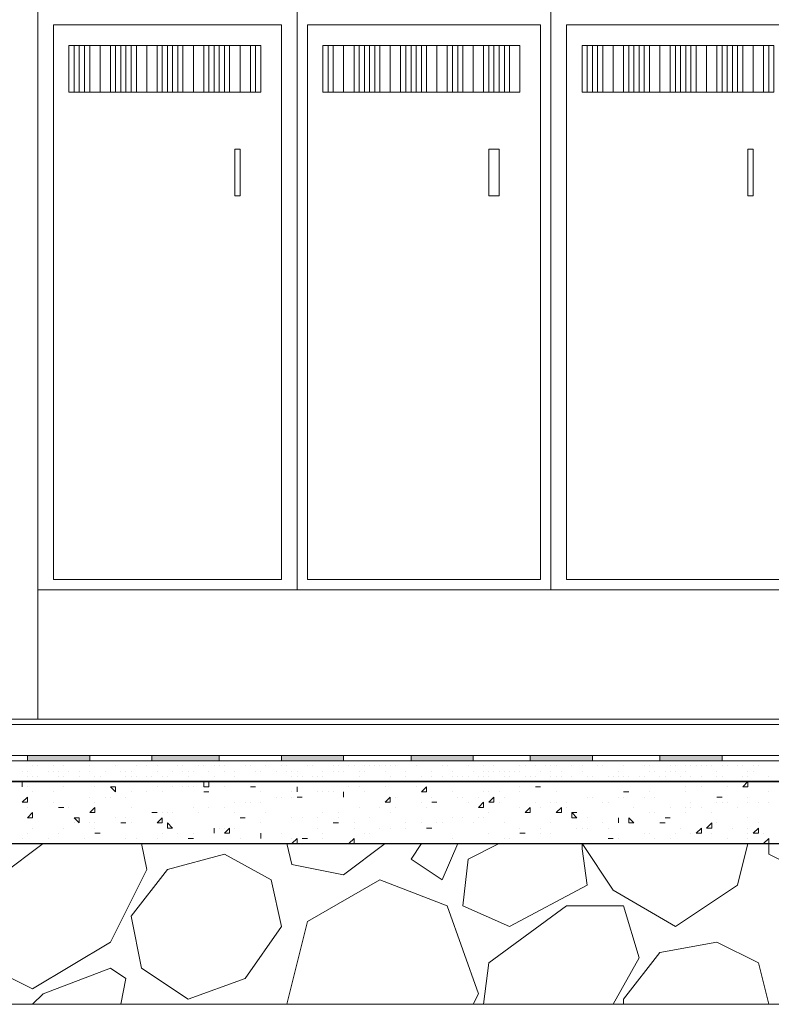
# Model space of a CAD drawing. Header units: metres. Extents: x 5.7 to 89.8, y 4 to 63.5.
# Tile 17 of 256: x 29.1 to 30.5, y 10.8 to 12.7. Entities that reach past the tile are written whole.
import ezdxf

# ---------------------------------------------------------------- set-up
doc = ezdxf.new("R2010")
doc.units = ezdxf.units.M
doc.header["$MEASUREMENT"] = 0
for name, color, linetype in [('PDF17_furn', 7, 'Continuous'), ('PDF17_hatch-borshi', 7, 'Continuous'), ('PDF17_Isogam', 7, 'Continuous'), ('PDF17_kaff', 7, 'Continuous')]:
    doc.layers.add(name, color=color, linetype=linetype)

msp = doc.modelspace()

# ---------------------------------------------------------------- linework, layer by layer
at = {"layer": 'PDF17_furn', "lineweight": 18}
for points in [[(29.128, 11.3712), (29.128, 11.612), (29.128, 13.7501), (31.5454, 13.7501)], [(31.5069, 13.7501), (31.5069, 11.612), (29.128, 11.612)], [(30.0814, 11.612), (30.0814, 13.7501)], [(29.5325, 12.6233), (29.1954, 12.6233)], [(30.0044, 12.6233), (29.6673, 12.6233)], [(30.486, 12.6233), (30.1489, 12.6233)], [(29.1954, 12.5366), (29.5325, 12.5366)], [(29.6673, 12.5366), (30.0044, 12.5366)], [(30.1489, 12.5366), (30.486, 12.5366)]]:
    msp.add_lwpolyline(points, dxfattribs=at)
for points in [[(29.6095, 13.7501), (29.6095, 11.612)], [(29.5806, 12.6618), (29.1569, 12.6618), (29.1569, 11.6313), (29.5806, 11.6313)], [(30.0622, 12.6618), (29.6288, 12.6618), (29.6288, 11.6313), (30.0622, 11.6313)], [(30.5437, 12.6618), (30.1103, 12.6618), (30.1103, 11.6313), (30.5437, 11.6313)], [(29.1954, 12.5366), (29.1857, 12.5366), (29.1857, 12.6233), (29.1954, 12.6233)], [(29.2146, 12.5366), (29.205, 12.5366), (29.205, 12.6233), (29.2146, 12.6233)], [(29.2435, 12.5366), (29.2243, 12.5366), (29.2243, 12.6233), (29.2435, 12.6233)], [(29.2628, 12.5366), (29.2435, 12.5366), (29.2435, 12.6233), (29.2628, 12.6233)], [(29.2821, 12.5366), (29.2724, 12.5366), (29.2724, 12.6233), (29.2821, 12.6233)], [(29.3013, 12.5366), (29.2917, 12.5366), (29.2917, 12.6233), (29.3013, 12.6233)], [(29.3302, 12.5366), (29.311, 12.5366), (29.311, 12.6233), (29.3302, 12.6233)], [(29.3495, 12.5366), (29.3302, 12.5366), (29.3302, 12.6233), (29.3495, 12.6233)], [(29.3687, 12.5366), (29.3591, 12.5366), (29.3591, 12.6233), (29.3687, 12.6233)], [(29.388, 12.5366), (29.3784, 12.5366), (29.3784, 12.6233), (29.388, 12.6233)], [(29.4169, 12.5366), (29.3976, 12.5366), (29.3976, 12.6233), (29.4169, 12.6233)], [(29.4362, 12.5366), (29.4169, 12.5366), (29.4169, 12.6233), (29.4362, 12.6233)], [(29.4554, 12.5366), (29.4458, 12.5366), (29.4458, 12.6233), (29.4554, 12.6233)], [(29.4747, 12.5366), (29.4651, 12.5366), (29.4651, 12.6233), (29.4747, 12.6233)], [(29.5036, 12.5366), (29.4843, 12.5366), (29.4843, 12.6233), (29.5036, 12.6233)], [(29.5228, 12.5366), (29.5036, 12.5366), (29.5036, 12.6233), (29.5228, 12.6233)], [(29.5421, 12.5366), (29.5325, 12.5366), (29.5325, 12.6233), (29.5421, 12.6233)], [(29.6673, 12.5366), (29.6577, 12.5366), (29.6577, 12.6233), (29.6673, 12.6233)], [(29.6962, 12.5366), (29.6769, 12.5366), (29.6769, 12.6233), (29.6962, 12.6233)], [(29.7155, 12.5366), (29.6962, 12.5366), (29.6962, 12.6233), (29.7155, 12.6233)], [(29.7347, 12.5366), (29.7251, 12.5366), (29.7251, 12.6233), (29.7347, 12.6233)], [(29.754, 12.5366), (29.7444, 12.5366), (29.7444, 12.6233), (29.754, 12.6233)], [(29.7829, 12.5366), (29.7636, 12.5366), (29.7636, 12.6233), (29.7829, 12.6233)], [(29.8021, 12.5366), (29.7829, 12.5366), (29.7829, 12.6233), (29.8021, 12.6233)], [(29.8214, 12.5366), (29.8118, 12.5366), (29.8118, 12.6233), (29.8214, 12.6233)], [(29.8407, 12.5366), (29.831, 12.5366), (29.831, 12.6233), (29.8407, 12.6233)], [(29.8696, 12.5366), (29.8503, 12.5366), (29.8503, 12.6233), (29.8696, 12.6233)], [(29.8888, 12.5366), (29.8696, 12.5366), (29.8696, 12.6233), (29.8888, 12.6233)], [(29.9081, 12.5366), (29.8985, 12.5366), (29.8985, 12.6233), (29.9081, 12.6233)], [(29.937, 12.5366), (29.9177, 12.5366), (29.9177, 12.6233), (29.937, 12.6233)], [(29.9562, 12.5366), (29.937, 12.5366), (29.937, 12.6233), (29.9562, 12.6233)], [(29.9755, 12.5366), (29.9659, 12.5366), (29.9659, 12.6233), (29.9755, 12.6233)], [(29.9948, 12.5366), (29.9851, 12.5366), (29.9851, 12.6233), (29.9948, 12.6233)], [(30.0237, 12.5366), (30.0044, 12.5366), (30.0044, 12.6233), (30.0237, 12.6233)], [(30.1489, 12.5366), (30.1392, 12.5366), (30.1392, 12.6233), (30.1489, 12.6233)], [(30.1681, 12.5366), (30.1585, 12.5366), (30.1585, 12.6233), (30.1681, 12.6233)], [(30.197, 12.5366), (30.1778, 12.5366), (30.1778, 12.6233), (30.197, 12.6233)], [(30.2163, 12.5366), (30.197, 12.5366), (30.197, 12.6233), (30.2163, 12.6233)], [(30.2355, 12.5366), (30.2259, 12.5366), (30.2259, 12.6233), (30.2355, 12.6233)], [(30.2548, 12.5366), (30.2452, 12.5366), (30.2452, 12.6233), (30.2548, 12.6233)], [(30.2837, 12.5366), (30.2644, 12.5366), (30.2644, 12.6233), (30.2837, 12.6233)], [(30.303, 12.5366), (30.2837, 12.5366), (30.2837, 12.6233), (30.303, 12.6233)], [(30.3222, 12.5366), (30.3126, 12.5366), (30.3126, 12.6233), (30.3222, 12.6233)], [(30.3415, 12.5366), (30.3319, 12.5366), (30.3319, 12.6233), (30.3415, 12.6233)], [(30.3704, 12.5366), (30.3511, 12.5366), (30.3511, 12.6233), (30.3704, 12.6233)], [(30.3896, 12.5366), (30.3704, 12.5366), (30.3704, 12.6233), (30.3896, 12.6233)], [(30.4089, 12.5366), (30.3993, 12.5366), (30.3993, 12.6233), (30.4089, 12.6233)], [(30.4282, 12.5366), (30.4185, 12.5366), (30.4185, 12.6233), (30.4282, 12.6233)], [(30.4571, 12.5366), (30.4378, 12.5366), (30.4378, 12.6233), (30.4571, 12.6233)], [(30.4763, 12.5366), (30.4571, 12.5366), (30.4571, 12.6233), (30.4763, 12.6233)], [(30.4956, 12.5366), (30.486, 12.5366), (30.486, 12.6233), (30.4956, 12.6233)], [(29.4939, 12.4307), (29.5036, 12.4307), (29.5036, 12.344), (29.4939, 12.344)], [(29.9659, 12.4307), (29.9851, 12.4307), (29.9851, 12.344), (29.9659, 12.344)], [(30.4474, 12.4307), (30.4571, 12.4307), (30.4571, 12.344), (30.4474, 12.344)]]:
    msp.add_lwpolyline(points, close=True, dxfattribs=at)
at = {"layer": 'PDF17_hatch-borshi', "lineweight": 18}
for points in [[(29.1954, 11.2942), (29.1954, 11.2942)], [(29.205, 11.2942), (29.205, 11.2942)], [(29.205, 11.2942), (29.205, 11.2942)], [(29.2724, 11.2942), (29.2724, 11.2942)], [(29.3302, 11.2942), (29.3302, 11.2942)], [(29.5036, 11.2942), (29.5036, 11.2942)], [(29.8021, 11.2942), (29.8021, 11.2942)], [(29.8118, 11.2942), (29.8118, 11.2942)], [(29.8407, 11.2942), (29.8407, 11.2942)], [(29.8792, 11.2942), (29.8792, 11.2942)], [(29.9177, 11.2942), (29.9177, 11.2942)], [(30.1103, 11.2942), (30.1103, 11.2942)], [(30.12, 11.2942), (30.12, 11.2942)], [(30.1296, 11.2942), (30.1296, 11.2942)], [(30.1874, 11.2942), (30.1874, 11.2942)], [(30.2452, 11.2942), (30.2452, 11.2942)], [(30.4185, 11.2942), (30.4185, 11.2942)], [(29.0991, 11.2749), (29.0991, 11.2749)], [(29.1087, 11.2749), (29.1087, 11.2749)], [(29.1087, 11.2749), (29.1087, 11.2749)], [(29.1087, 11.2749), (29.1087, 11.2749)], [(29.1183, 11.2846), (29.1183, 11.2846)], [(29.128, 11.2846), (29.128, 11.2846)], [(29.1472, 11.2749), (29.1472, 11.2749)], [(29.1569, 11.2846), (29.1569, 11.2846)], [(29.1569, 11.2749), (29.1569, 11.2749)], [(29.1569, 11.2749), (29.1569, 11.2749)], [(29.1665, 11.2749), (29.1665, 11.2749)], [(29.1761, 11.2846), (29.1761, 11.2846)], [(29.1857, 11.2749), (29.1857, 11.2749)], [(29.205, 11.2749), (29.205, 11.2749)], [(29.2243, 11.2846), (29.2243, 11.2846)], [(29.2243, 11.2749), (29.2243, 11.2749)], [(29.2532, 11.2749), (29.2532, 11.2749)], [(29.2724, 11.2846), (29.2724, 11.2846)], [(29.2821, 11.2749), (29.2821, 11.2749)], [(29.2917, 11.2749), (29.2917, 11.2749)], [(29.3013, 11.2749), (29.3013, 11.2749)], [(29.311, 11.2846), (29.311, 11.2846)], [(29.3302, 11.2846), (29.3302, 11.2846)], [(29.3495, 11.2846), (29.3495, 11.2846)], [(29.3495, 11.2749), (29.3495, 11.2749)], [(29.3495, 11.2749), (29.3495, 11.2749)], [(29.3495, 11.2749), (29.3495, 11.2749)], [(29.3784, 11.2749), (29.3784, 11.2749)], [(29.388, 11.2846), (29.388, 11.2846)], [(29.3976, 11.2846), (29.3976, 11.2846)], [(29.3976, 11.2749), (29.3976, 11.2749)], [(29.3976, 11.2749), (29.3976, 11.2749)], [(29.4073, 11.2749), (29.4073, 11.2749)], [(29.4169, 11.2749), (29.4169, 11.2749)], [(29.4265, 11.2846), (29.4265, 11.2846)], [(29.4265, 11.2846), (29.4265, 11.2846)], [(29.4362, 11.2846), (29.4362, 11.2846)], [(29.4458, 11.2749), (29.4458, 11.2749)], [(29.4554, 11.2846), (29.4554, 11.2846)], [(29.4554, 11.2846), (29.4554, 11.2846)], [(29.4651, 11.2846), (29.4651, 11.2846)], [(29.4747, 11.2846), (29.4747, 11.2846)], [(29.4747, 11.2846), (29.4747, 11.2846)], [(29.4747, 11.2749), (29.4747, 11.2749)], [(29.4939, 11.2749), (29.4939, 11.2749)], [(29.5132, 11.2846), (29.5132, 11.2846)], [(29.5228, 11.2846), (29.5228, 11.2846)], [(29.5325, 11.2749), (29.5325, 11.2749)], [(29.5325, 11.2749), (29.5325, 11.2749)], [(29.5421, 11.2749), (29.5421, 11.2749)], [(29.5517, 11.2846), (29.5517, 11.2846)], [(29.571, 11.2749), (29.571, 11.2749)], [(29.5806, 11.2846), (29.5806, 11.2846)], [(29.5903, 11.2846), (29.5903, 11.2846)], [(29.5903, 11.2749), (29.5903, 11.2749)], [(29.5999, 11.2749), (29.5999, 11.2749)], [(29.6095, 11.2749), (29.6095, 11.2749)], [(29.6288, 11.2846), (29.6288, 11.2846)], [(29.6384, 11.2846), (29.6384, 11.2846)], [(29.6384, 11.2846), (29.6384, 11.2846)], [(29.6577, 11.2749), (29.6577, 11.2749)], [(29.6577, 11.2749), (29.6577, 11.2749)], [(29.6577, 11.2749), (29.6577, 11.2749)], [(29.6769, 11.2846), (29.6769, 11.2846)], [(29.6769, 11.2749), (29.6769, 11.2749)], [(29.6866, 11.2846), (29.6866, 11.2846)], [(29.6866, 11.2749), (29.6866, 11.2749)], [(29.6962, 11.2749), (29.6962, 11.2749)], [(29.6962, 11.2749), (29.6962, 11.2749)], [(29.7058, 11.2846), (29.7058, 11.2846)], [(29.7155, 11.2846), (29.7155, 11.2846)], [(29.7251, 11.2749), (29.7251, 11.2749)], [(29.7347, 11.2846), (29.7347, 11.2846)], [(29.7347, 11.2846), (29.7347, 11.2846)], [(29.7347, 11.2749), (29.7347, 11.2749)], [(29.7444, 11.2846), (29.7444, 11.2846)], [(29.754, 11.2846), (29.754, 11.2846)], [(29.7636, 11.2846), (29.7636, 11.2846)], [(29.7636, 11.2846), (29.7636, 11.2846)], [(29.7732, 11.2846), (29.7732, 11.2846)], [(29.7732, 11.2749), (29.7732, 11.2749)], [(29.7829, 11.2846), (29.7829, 11.2846)], [(29.7829, 11.2846), (29.7829, 11.2846)], [(29.7925, 11.2846), (29.7925, 11.2846)], [(29.8118, 11.2749), (29.8118, 11.2749)], [(29.831, 11.2846), (29.831, 11.2846)], [(29.831, 11.2846), (29.831, 11.2846)], [(29.8599, 11.2749), (29.8599, 11.2749)], [(29.8792, 11.2846), (29.8792, 11.2846)], [(29.8888, 11.2846), (29.8888, 11.2846)], [(29.8985, 11.2749), (29.8985, 11.2749)], [(29.9273, 11.2846), (29.9273, 11.2846)], [(29.937, 11.2749), (29.937, 11.2749)], [(29.9562, 11.2846), (29.9562, 11.2846)], [(29.9562, 11.2749), (29.9562, 11.2749)], [(29.9659, 11.2749), (29.9659, 11.2749)], [(29.9755, 11.2846), (29.9755, 11.2846)], [(29.9755, 11.2749), (29.9755, 11.2749)], [(29.9851, 11.2749), (29.9851, 11.2749)], [(29.9948, 11.2749), (29.9948, 11.2749)], [(30.0044, 11.2749), (30.0044, 11.2749)], [(30.014, 11.2749), (30.014, 11.2749)], [(30.0237, 11.2846), (30.0237, 11.2846)], [(30.0237, 11.2749), (30.0237, 11.2749)], [(30.0237, 11.2749), (30.0237, 11.2749)], [(30.0333, 11.2846), (30.0333, 11.2846)], [(30.0526, 11.2846), (30.0526, 11.2846)], [(30.0622, 11.2749), (30.0622, 11.2749)], [(30.0718, 11.2846), (30.0718, 11.2846)], [(30.0718, 11.2846), (30.0718, 11.2846)], [(30.0814, 11.2846), (30.0814, 11.2846)], [(30.0814, 11.2749), (30.0814, 11.2749)], [(30.0911, 11.2846), (30.0911, 11.2846)], [(30.1007, 11.2749), (30.1007, 11.2749)], [(30.12, 11.2846), (30.12, 11.2846)], [(30.1392, 11.2846), (30.1392, 11.2846)], [(30.1392, 11.2749), (30.1392, 11.2749)], [(30.1681, 11.2846), (30.1681, 11.2846)], [(30.1778, 11.2846), (30.1778, 11.2846)], [(30.2067, 11.2749), (30.2067, 11.2749)], [(30.2163, 11.2846), (30.2163, 11.2846)], [(30.2163, 11.2846), (30.2163, 11.2846)], [(30.2548, 11.2846), (30.2548, 11.2846)], [(30.2644, 11.2846), (30.2644, 11.2846)], [(30.2644, 11.2846), (30.2644, 11.2846)], [(30.2644, 11.2749), (30.2644, 11.2749)], [(30.2741, 11.2749), (30.2741, 11.2749)], [(30.2933, 11.2749), (30.2933, 11.2749)], [(30.303, 11.2846), (30.303, 11.2846)], [(30.303, 11.2749), (30.303, 11.2749)], [(30.3126, 11.2846), (30.3126, 11.2846)], [(30.3126, 11.2846), (30.3126, 11.2846)], [(30.3126, 11.2749), (30.3126, 11.2749)], [(30.3319, 11.2846), (30.3319, 11.2846)], [(30.3319, 11.2749), (30.3319, 11.2749)], [(30.3415, 11.2846), (30.3415, 11.2846)], [(30.3415, 11.2846), (30.3415, 11.2846)], [(30.3511, 11.2846), (30.3511, 11.2846)], [(30.3608, 11.2846), (30.3608, 11.2846)], [(30.3704, 11.2846), (30.3704, 11.2846)], [(30.3704, 11.2846), (30.3704, 11.2846)], [(30.38, 11.2846), (30.38, 11.2846)], [(30.38, 11.2846), (30.38, 11.2846)], [(30.38, 11.2846), (30.38, 11.2846)], [(30.3896, 11.2749), (30.3896, 11.2749)], [(30.3993, 11.2846), (30.3993, 11.2846)], [(30.4089, 11.2846), (30.4089, 11.2846)], [(30.4282, 11.2846), (30.4282, 11.2846)], [(30.4378, 11.2846), (30.4378, 11.2846)], [(30.4474, 11.2749), (30.4474, 11.2749)], [(30.4571, 11.2846), (30.4571, 11.2846)], [(30.4571, 11.2749), (30.4571, 11.2749)], [(30.4667, 11.2846), (30.4667, 11.2846)], [(29.0991, 11.2557), (29.0991, 11.2557)], [(29.1087, 11.2653), (29.1087, 11.2653)], [(29.1183, 11.2653), (29.1183, 11.2653)], [(29.128, 11.2653), (29.128, 11.2653)], [(29.1376, 11.2557), (29.1376, 11.2557)], [(29.1376, 11.2557), (29.1376, 11.2557)], [(29.1665, 11.2653), (29.1665, 11.2653)], [(29.1761, 11.2653), (29.1761, 11.2653)], [(29.1857, 11.2557), (29.1857, 11.2557)], [(29.205, 11.2653), (29.205, 11.2653)], [(29.2243, 11.2557), (29.2243, 11.2557)], [(29.2339, 11.2653), (29.2339, 11.2653)], [(29.2339, 11.2557), (29.2339, 11.2557)], [(29.2435, 11.2653), (29.2435, 11.2653)], [(29.2435, 11.2653), (29.2435, 11.2653)], [(29.2532, 11.2557), (29.2532, 11.2557)], [(29.2628, 11.2557), (29.2628, 11.2557)], [(29.2724, 11.2557), (29.2724, 11.2557)], [(29.2821, 11.2557), (29.2821, 11.2557)], [(29.2821, 11.2557), (29.2821, 11.2557)], [(29.2917, 11.2653), (29.2917, 11.2653)], [(29.2917, 11.2653), (29.2917, 11.2653)], [(29.3013, 11.2653), (29.3013, 11.2653)], [(29.3013, 11.2653), (29.3013, 11.2653)], [(29.311, 11.2653), (29.311, 11.2653)], [(29.3302, 11.2653), (29.3302, 11.2653)], [(29.3302, 11.2653), (29.3302, 11.2653)], [(29.3302, 11.2557), (29.3302, 11.2557)], [(29.3398, 11.2653), (29.3398, 11.2653)], [(29.3591, 11.2653), (29.3591, 11.2653)], [(29.3687, 11.2653), (29.3687, 11.2653)], [(29.3687, 11.2557), (29.3687, 11.2557)], [(29.3784, 11.2557), (29.3784, 11.2557)], [(29.4073, 11.2653), (29.4073, 11.2653)], [(29.4265, 11.2557), (29.4265, 11.2557)], [(29.4265, 11.2557), (29.4265, 11.2557)], [(29.4458, 11.2557), (29.4458, 11.246), (29.4362, 11.246), (29.4362, 11.2557)], [(29.4554, 11.2653), (29.4554, 11.2653)], [(29.4554, 11.2557), (29.4554, 11.2557)], [(29.4747, 11.2557), (29.4747, 11.2557)], [(29.4843, 11.2557), (29.4843, 11.2557)], [(29.4939, 11.2653), (29.4939, 11.2653)], [(29.4939, 11.2557), (29.4939, 11.2557)], [(29.5228, 11.2557), (29.5228, 11.2557)], [(29.5517, 11.2557), (29.5517, 11.2557)], [(29.5517, 11.2557), (29.5517, 11.2557)], [(29.5614, 11.2557), (29.5614, 11.2557)], [(29.571, 11.2557), (29.571, 11.2557)], [(29.5806, 11.2557), (29.5806, 11.2557)], [(29.5806, 11.2557), (29.5806, 11.2557)], [(29.5903, 11.2557), (29.5903, 11.2557)], [(29.5999, 11.2653), (29.5999, 11.2653)], [(29.6095, 11.2653), (29.6095, 11.2653)], [(29.6095, 11.2557), (29.6095, 11.2557)], [(29.6192, 11.2653), (29.6192, 11.2653)], [(29.6192, 11.2557), (29.6192, 11.2557)], [(29.6384, 11.2653), (29.6384, 11.2653)], [(29.6384, 11.2557), (29.6384, 11.2557)], [(29.6384, 11.2557), (29.6384, 11.2557)], [(29.648, 11.2653), (29.648, 11.2653)], [(29.6577, 11.2653), (29.6577, 11.2653)], [(29.6673, 11.2557), (29.6673, 11.2557)], [(29.6769, 11.2557), (29.6769, 11.2557)], [(29.7155, 11.2557), (29.7155, 11.2557)], [(29.7155, 11.2557), (29.7155, 11.2557)], [(29.7155, 11.2557), (29.7155, 11.2557)], [(29.7251, 11.2653), (29.7251, 11.2653)], [(29.754, 11.2557), (29.754, 11.2557)], [(29.7636, 11.2557), (29.7636, 11.2557)], [(29.7732, 11.2557), (29.7732, 11.2557)], [(29.7829, 11.2653), (29.7829, 11.2653)], [(29.7829, 11.2557), (29.7829, 11.2557)], [(29.7925, 11.2557), (29.7925, 11.2557)], [(29.7925, 11.2557), (29.7925, 11.2557)], [(29.8118, 11.2653), (29.8118, 11.2653)], [(29.8214, 11.2557), (29.8214, 11.2557)], [(29.8407, 11.2653), (29.8407, 11.2653)], [(29.8407, 11.2557), (29.8407, 11.2557)], [(29.8599, 11.2653), (29.8599, 11.2653)], [(29.8599, 11.2557), (29.8599, 11.2557)], [(29.8696, 11.2557), (29.8696, 11.2557)], [(29.8696, 11.2557), (29.8696, 11.2557)], [(29.8792, 11.2653), (29.8792, 11.2653)], [(29.8792, 11.2557), (29.8792, 11.2557)], [(29.8792, 11.2557), (29.8792, 11.2557)], [(29.8792, 11.2557), (29.8888, 11.2557)], [(29.8888, 11.2557), (29.8888, 11.2557)], [(29.8985, 11.2653), (29.8985, 11.2653)], [(29.9081, 11.2653), (29.9081, 11.2653)], [(29.9081, 11.2653), (29.9081, 11.2653)], [(29.9081, 11.2653), (29.9081, 11.2653)], [(29.9177, 11.2653), (29.9177, 11.2653)], [(29.9177, 11.2557), (29.9177, 11.2557)], [(29.9273, 11.2653), (29.9273, 11.2653)], [(29.9466, 11.2653), (29.9466, 11.2653)], [(29.9562, 11.2653), (29.9562, 11.2653)], [(29.9562, 11.2653), (29.9562, 11.2653)], [(29.9562, 11.2653), (29.9562, 11.2653)], [(29.9659, 11.2653), (29.9659, 11.2653)], [(29.9659, 11.2557), (29.9659, 11.2557)], [(29.9948, 11.2653), (29.9948, 11.2653)], [(30.0044, 11.2653), (30.0044, 11.2653)], [(30.014, 11.2557), (30.014, 11.2557)], [(30.0333, 11.2653), (30.0333, 11.2653)], [(30.0429, 11.2653), (30.0429, 11.2653)], [(30.0526, 11.2653), (30.0526, 11.2653)], [(30.0622, 11.2557), (30.0622, 11.2557)], [(30.0814, 11.2653), (30.0814, 11.2653)], [(30.0911, 11.2653), (30.0911, 11.2653)], [(30.0911, 11.2557), (30.0911, 11.2557)], [(30.0911, 11.2557), (30.0911, 11.2557)], [(30.1007, 11.2653), (30.1007, 11.2653)], [(30.1103, 11.2557), (30.1103, 11.2557)], [(30.12, 11.2653), (30.12, 11.2653)], [(30.1296, 11.2557), (30.1296, 11.2557)], [(30.1489, 11.2653), (30.1489, 11.2653)], [(30.1585, 11.2653), (30.1585, 11.2653)], [(30.1585, 11.2653), (30.1585, 11.2653)], [(30.1585, 11.2557), (30.1585, 11.2557)], [(30.1681, 11.2557), (30.1681, 11.2557)], [(30.1778, 11.2557), (30.1778, 11.2557)], [(30.1874, 11.2653), (30.1874, 11.2653)], [(30.197, 11.2653), (30.197, 11.2653)], [(30.2067, 11.2653), (30.2067, 11.2653)], [(30.2067, 11.2653), (30.2067, 11.2653)], [(30.2067, 11.2557), (30.2067, 11.2557)], [(30.2163, 11.2653), (30.2163, 11.2653)], [(30.2163, 11.2653), (30.2163, 11.2653)], [(30.2259, 11.2653), (30.2259, 11.2653)], [(30.2452, 11.2653), (30.2452, 11.2653)], [(30.2452, 11.2653), (30.2452, 11.2653)], [(30.2452, 11.2653), (30.2452, 11.2653)], [(30.2548, 11.2653), (30.2548, 11.2653)], [(30.2548, 11.2557), (30.2548, 11.2557)], [(30.2837, 11.2653), (30.2837, 11.2653)], [(30.2837, 11.2653), (30.2837, 11.2653)], [(30.2837, 11.2557), (30.2837, 11.2557)], [(30.2933, 11.2653), (30.2933, 11.2653)], [(30.2933, 11.2557), (30.2933, 11.2557)], [(30.303, 11.2557), (30.303, 11.2557)], [(30.3222, 11.2653), (30.3222, 11.2653)], [(30.3415, 11.2653), (30.3415, 11.2653)], [(30.3415, 11.2557), (30.3415, 11.2557)], [(30.3511, 11.2557), (30.3511, 11.2557)], [(30.3608, 11.2653), (30.3608, 11.2653)], [(30.3896, 11.2653), (30.3896, 11.2653)], [(30.3896, 11.2557), (30.3896, 11.2557)], [(30.3993, 11.2653), (30.3993, 11.2653)], [(30.3993, 11.2557), (30.3993, 11.2557)], [(30.4089, 11.2557), (30.4089, 11.2557)], [(30.4378, 11.2653), (30.4378, 11.2653)], [(30.4474, 11.2653), (30.4474, 11.2653)], [(30.4474, 11.2557), (30.4474, 11.2557)], [(30.4667, 11.2557), (30.4667, 11.2557)], [(30.4763, 11.2557), (30.4763, 11.2557)], [(30.486, 11.2653), (30.486, 11.2653)], [(30.486, 11.2653), (30.486, 11.2653)], [(29.1087, 11.246), (29.1087, 11.246)], [(29.1183, 11.2364), (29.1183, 11.2364)], [(29.1569, 11.2364), (29.1569, 11.2364)], [(29.1761, 11.246), (29.1761, 11.246)], [(29.2339, 11.246), (29.2339, 11.246)], [(29.3013, 11.2364), (29.3013, 11.2364)], [(29.3302, 11.2364), (29.3302, 11.2364)], [(29.3495, 11.246), (29.3495, 11.246)], [(29.3591, 11.2364), (29.3591, 11.2364)], [(29.3784, 11.246), (29.3784, 11.246)], [(29.3976, 11.246), (29.3976, 11.246)], [(29.4073, 11.246), (29.4073, 11.246)], [(29.4169, 11.246), (29.4169, 11.246)], [(29.4169, 11.246), (29.4169, 11.246)], [(29.4458, 11.2364), (29.4458, 11.2364)], [(29.4747, 11.246), (29.4747, 11.246)], [(29.4747, 11.246), (29.4747, 11.246)], [(29.5228, 11.246), (29.5228, 11.246)], [(29.5421, 11.2364), (29.5421, 11.2364)], [(29.5999, 11.2364), (29.5999, 11.2364)], [(29.6095, 11.2364), (29.6095, 11.2364)], [(29.648, 11.2364), (29.648, 11.2364)], [(29.648, 11.2364), (29.648, 11.2364)], [(29.6577, 11.2364), (29.6577, 11.2364)], [(29.6673, 11.2364), (29.6673, 11.2364)], [(29.6769, 11.2364), (29.6769, 11.2364)], [(29.7058, 11.246), (29.7058, 11.246)], [(29.7251, 11.246), (29.7251, 11.246)], [(29.7251, 11.246), (29.7251, 11.246)], [(29.7347, 11.2364), (29.7347, 11.2364)], [(29.7732, 11.246), (29.7732, 11.246)], [(29.831, 11.246), (29.831, 11.246)], [(29.8985, 11.2364), (29.8985, 11.2364)], [(29.9562, 11.2364), (29.9562, 11.2364)], [(29.9659, 11.2364), (29.9659, 11.2364)], [(29.9851, 11.2364), (29.9851, 11.2364)], [(30.0237, 11.246), (30.0237, 11.246)], [(30.0237, 11.2364), (30.0237, 11.2364)], [(30.0526, 11.246), (30.0526, 11.246)], [(30.0622, 11.246), (30.0622, 11.246)], [(30.0622, 11.246), (30.0622, 11.246)], [(30.0911, 11.2364), (30.0911, 11.2364)], [(30.2259, 11.2364), (30.2259, 11.2364)], [(30.2259, 11.2364), (30.2259, 11.2364)], [(30.2644, 11.2364), (30.2644, 11.2364)], [(30.3319, 11.246), (30.3319, 11.246)], [(30.3319, 11.2364), (30.3319, 11.2364)], [(30.3608, 11.246), (30.3608, 11.246)], [(30.4089, 11.246), (30.4089, 11.246)], [(30.486, 11.2364), (30.486, 11.2364)], [(29.2243, 11.2268), (29.2243, 11.2268)], [(29.2532, 11.2268), (29.2532, 11.2268)], [(29.2628, 11.2268), (29.2628, 11.2268)], [(29.2917, 11.2268), (29.2917, 11.2268)], [(29.571, 11.2268), (29.571, 11.2268)], [(29.5806, 11.2268), (29.5806, 11.2268)], [(29.5999, 11.2268), (29.5999, 11.2268)], [(29.6095, 11.2268), (29.6095, 11.2268)], [(29.6962, 11.2268), (29.6962, 11.2268)], [(29.7925, 11.2268), (29.7925, 11.2268)], [(29.8599, 11.2268), (29.8599, 11.2268)], [(29.9081, 11.2268), (29.9081, 11.2268)], [(29.9177, 11.2268), (29.9177, 11.2268)], [(29.9177, 11.2268), (29.9177, 11.2268)], [(29.9466, 11.2268), (29.9466, 11.2268)], [(29.9948, 11.2268), (29.9948, 11.2268)], [(30.1489, 11.2268), (30.1489, 11.2268)], [(30.1489, 11.2268), (30.1489, 11.2268)], [(30.1585, 11.2268), (30.1585, 11.2268)], [(30.2067, 11.2268), (30.2067, 11.2268)], [(30.2163, 11.2268), (30.2163, 11.2268)], [(30.2163, 11.2268), (30.2163, 11.2268)], [(30.2548, 11.2268), (30.2548, 11.2268)], [(30.2741, 11.2268), (30.2741, 11.2268)], [(30.3993, 11.2268), (30.3993, 11.2268)], [(30.4474, 11.2268), (30.4474, 11.2268)], [(29.1087, 11.2075), (29.1087, 11.2075)], [(29.1087, 11.2075), (29.1087, 11.2075)], [(29.1569, 11.2171), (29.1569, 11.2171)], [(29.1761, 11.2075), (29.1761, 11.2075)], [(29.1761, 11.2075), (29.1761, 11.2075)], [(29.1761, 11.2075), (29.1761, 11.2075)], [(29.1857, 11.2075), (29.1857, 11.2075)], [(29.2339, 11.2171), (29.2339, 11.2171)], [(29.2339, 11.2075), (29.2339, 11.2075)], [(29.3013, 11.2075), (29.3013, 11.2075)], [(29.4169, 11.2075), (29.4169, 11.2075)], [(29.4169, 11.2075), (29.4169, 11.2075)], [(29.4458, 11.2075), (29.4458, 11.2075)], [(29.4747, 11.2075), (29.4747, 11.2075)], [(29.4939, 11.2171), (29.4939, 11.2171)], [(29.5132, 11.2171), (29.5132, 11.2171)], [(29.5228, 11.2171), (29.5228, 11.2171)], [(29.5421, 11.2171), (29.5421, 11.2171)], [(29.7251, 11.2075), (29.7251, 11.2075)], [(29.7636, 11.2075), (29.7636, 11.2075)], [(29.7829, 11.2171), (29.7829, 11.2171)], [(29.7829, 11.2171), (29.7829, 11.2171)], [(29.7829, 11.2171), (29.7829, 11.2171)], [(29.7829, 11.2171), (29.7829, 11.2171)], [(29.7925, 11.2075), (29.7925, 11.2075)], [(29.8407, 11.2171), (29.8407, 11.2171)], [(29.8407, 11.2171), (29.8407, 11.2171)], [(29.8503, 11.2075), (29.8503, 11.2075)], [(29.8696, 11.2171), (29.8696, 11.2171)], [(29.9273, 11.2171), (29.9273, 11.2171)], [(29.9562, 11.2075), (29.9562, 11.2075)], [(29.9851, 11.2171), (29.9851, 11.2171)], [(30.0237, 11.2075), (30.0237, 11.2075)], [(30.0237, 11.2075), (30.0237, 11.2075)], [(30.0526, 11.2171), (30.0526, 11.2171)], [(30.0622, 11.2075), (30.0622, 11.2075)], [(30.0814, 11.2171), (30.0814, 11.2171)], [(30.0911, 11.2171), (30.0911, 11.2171)], [(30.1103, 11.2171), (30.1103, 11.2171)], [(30.1103, 11.2075), (30.1103, 11.2075)], [(30.1778, 11.2171), (30.1778, 11.2171)], [(30.1874, 11.2171), (30.1874, 11.2171)], [(30.2355, 11.2075), (30.2355, 11.2075)], [(30.303, 11.2075), (30.303, 11.2075)], [(30.3319, 11.2075), (30.3319, 11.2075)], [(30.3415, 11.2171), (30.3415, 11.2171)], [(30.3415, 11.2075), (30.3415, 11.2075)], [(30.3608, 11.2075), (30.3608, 11.2075)], [(30.3896, 11.2171), (30.3896, 11.2171)], [(30.3993, 11.2171), (30.3993, 11.2171)], [(30.4089, 11.2171), (30.4089, 11.2171)], [(30.4282, 11.2075), (30.4282, 11.2075)], [(30.4474, 11.2171), (30.4474, 11.2171)], [(30.4667, 11.2171), (30.4667, 11.2171)], [(30.486, 11.2171), (30.486, 11.2171)], [(29.1183, 11.1979), (29.1183, 11.1979)], [(29.1183, 11.1979), (29.1183, 11.1979)], [(29.2724, 11.1882), (29.2724, 11.1882)], [(29.2917, 11.1882), (29.2917, 11.1882)], [(29.3398, 11.1979), (29.3398, 11.1979)], [(29.3495, 11.1979), (29.3495, 11.1979)], [(29.3591, 11.1979), (29.3591, 11.1979)], [(29.3687, 11.1979), (29.3687, 11.1979)], [(29.3687, 11.1979), (29.3687, 11.1979)], [(29.3784, 11.1979), (29.3784, 11.1979)], [(29.4265, 11.1979), (29.4265, 11.1979)], [(29.4939, 11.1979), (29.4939, 11.1979)], [(29.5132, 11.1882), (29.5132, 11.1882)], [(29.5517, 11.1979), (29.5517, 11.1979)], [(29.5999, 11.1882), (29.5999, 11.1882)], [(29.6192, 11.1882), (29.6192, 11.1882)], [(29.6192, 11.1882), (29.6192, 11.1882)], [(29.648, 11.1882), (29.648, 11.1882)], [(29.6577, 11.1979), (29.6577, 11.1979)], [(29.6866, 11.1979), (29.6866, 11.1979)], [(29.6866, 11.1882), (29.6866, 11.1882)], [(29.7444, 11.1882), (29.7444, 11.1882)], [(29.7829, 11.1979), (29.7829, 11.1979)], [(29.8985, 11.1882), (29.8985, 11.1882)], [(29.9177, 11.1882), (29.9177, 11.1882)], [(29.9466, 11.1882), (29.9466, 11.1882)], [(29.9562, 11.1882), (29.9562, 11.1882)], [(29.9659, 11.1979), (29.9659, 11.1979)], [(30.0333, 11.1979), (30.0333, 11.1979)], [(30.1296, 11.1979), (30.1296, 11.1979)], [(30.1489, 11.1882), (30.1489, 11.1882)], [(30.2067, 11.1882), (30.2067, 11.1882)], [(30.2067, 11.1882), (30.2067, 11.1882)], [(30.2067, 11.1882), (30.2067, 11.1882)], [(30.2644, 11.1979), (30.2644, 11.1979)], [(30.2741, 11.1979), (30.2741, 11.1979)], [(30.2933, 11.1882), (30.2933, 11.1882)], [(30.303, 11.1882), (30.303, 11.1882)], [(30.3319, 11.1979), (30.3319, 11.1979)], [(30.38, 11.1979), (30.38, 11.1979)], [(30.4474, 11.1882), (30.4474, 11.1882)], [(29.1183, 11.169), (29.1183, 11.169)], [(29.1761, 11.169), (29.1761, 11.169)], [(29.1954, 11.1786), (29.1954, 11.1786)], [(29.2243, 11.1786), (29.2243, 11.1786)], [(29.2339, 11.1786), (29.2339, 11.1786)], [(29.2339, 11.169), (29.2339, 11.169)], [(29.2917, 11.1786), (29.2917, 11.1786)], [(29.3013, 11.1786), (29.3013, 11.1786)], [(29.4651, 11.169), (29.4651, 11.169)], [(29.4747, 11.169), (29.4747, 11.169)], [(29.4939, 11.169), (29.4939, 11.169)], [(29.5421, 11.1786), (29.5421, 11.1786)], [(29.5421, 11.1786), (29.5421, 11.1786)], [(29.648, 11.169), (29.648, 11.169)], [(29.6866, 11.1786), (29.6866, 11.1786)], [(29.7155, 11.1786), (29.7155, 11.1786)], [(29.7155, 11.169), (29.7155, 11.169)], [(29.7636, 11.169), (29.7636, 11.169)], [(29.7829, 11.169), (29.7829, 11.169)], [(29.8118, 11.1786), (29.8118, 11.1786)], [(29.8118, 11.169), (29.8118, 11.169)], [(29.8118, 11.169), (29.8118, 11.169)], [(29.8407, 11.1786), (29.8407, 11.1786)], [(29.8599, 11.169), (29.8599, 11.169)], [(29.8696, 11.1786), (29.8696, 11.1786)], [(29.8792, 11.1786), (29.8792, 11.1786)], [(29.8792, 11.1786), (29.8792, 11.1786)], [(29.937, 11.1786), (29.937, 11.1786)], [(29.9948, 11.1786), (29.9948, 11.1786)], [(30.0237, 11.169), (30.0237, 11.169)], [(30.0622, 11.169), (30.0622, 11.169)], [(30.0814, 11.1786), (30.0814, 11.1786)], [(30.1296, 11.169), (30.1296, 11.169)], [(30.1392, 11.169), (30.1392, 11.169)], [(30.1489, 11.169), (30.1489, 11.169)], [(30.1778, 11.1786), (30.1778, 11.1786)], [(30.1874, 11.169), (30.1874, 11.169)], [(30.2259, 11.1786), (30.2259, 11.1786)], [(30.2933, 11.1786), (30.2933, 11.1786)], [(30.3222, 11.169), (30.3222, 11.169)], [(30.3896, 11.1786), (30.3896, 11.1786)], [(30.4185, 11.169), (30.4185, 11.169)], [(30.4474, 11.169), (30.4474, 11.169)], [(30.4667, 11.1786), (30.4667, 11.1786)], [(30.4667, 11.1786), (30.4667, 11.1786)], [(30.4667, 11.1786), (30.4667, 11.1786)], [(29.0991, 11.1497), (29.0991, 11.1497)], [(29.1087, 11.1594), (29.1087, 11.1594)], [(29.1472, 11.1497), (29.1472, 11.1497)], [(29.1665, 11.1594), (29.1665, 11.1594)], [(29.2146, 11.1497), (29.2146, 11.1497)], [(29.2435, 11.1594), (29.2435, 11.1594)], [(29.2917, 11.1497), (29.2917, 11.1497)], [(29.311, 11.1497), (29.311, 11.1497)], [(29.3495, 11.1497), (29.3495, 11.1497)], [(29.3591, 11.1594), (29.3591, 11.1594)], [(29.388, 11.1594), (29.388, 11.1594)], [(29.4169, 11.1594), (29.4169, 11.1594)], [(29.4169, 11.1497), (29.4169, 11.1497)], [(29.4554, 11.1594), (29.4554, 11.1594)], [(29.5036, 11.1497), (29.5036, 11.1497)], [(29.5421, 11.1497), (29.5421, 11.1497)], [(29.5806, 11.1594), (29.5806, 11.1594)], [(29.5999, 11.1497), (29.5999, 11.1497)], [(29.6288, 11.1497), (29.6288, 11.1497)], [(29.6577, 11.1594), (29.6577, 11.1594)], [(29.6577, 11.1497), (29.6577, 11.1497)], [(29.7347, 11.1594), (29.7347, 11.1594)], [(29.7444, 11.1594), (29.7444, 11.1594)], [(29.8985, 11.1497), (29.8985, 11.1497)], [(29.9659, 11.1594), (29.9659, 11.1594)], [(29.9948, 11.1497), (29.9948, 11.1497)], [(30.0044, 11.1497), (30.0044, 11.1497)], [(30.0237, 11.1594), (30.0237, 11.1594)], [(30.0333, 11.1594), (30.0333, 11.1594)], [(30.0622, 11.1594), (30.0622, 11.1594)], [(30.0814, 11.1594), (30.0814, 11.1594)], [(30.197, 11.1497), (30.197, 11.1497)], [(30.2067, 11.1497), (30.2067, 11.1497)], [(30.2548, 11.1594), (30.2548, 11.1594)], [(30.2644, 11.1594), (30.2644, 11.1594)], [(30.2741, 11.1497), (30.2741, 11.1497)], [(30.303, 11.1497), (30.303, 11.1497)], [(30.3126, 11.1594), (30.3126, 11.1594)], [(30.3415, 11.1594), (30.3415, 11.1594)], [(30.38, 11.1594), (30.38, 11.1594)], [(30.4089, 11.1497), (30.4089, 11.1497)], [(30.4474, 11.1594), (30.4474, 11.1594)], [(30.4474, 11.1497), (30.4474, 11.1497)], [(30.4763, 11.1594), (30.4763, 11.1594)], [(30.6497, 11.1401), (30.563, 11.0823), (30.486, 11.1208), (30.486, 11.1401), (30.4763, 11.1401), (30.486, 11.1497), (30.486, 11.1401)], [(29.3206, 11.1401), (29.3302, 11.0919), (29.2628, 10.9571), (29.1183, 10.8704), (29.0413, 10.9089), (29.0605, 11.0823), (29.1376, 11.1401)], [(29.2339, 11.1401), (29.2339, 11.1401)], [(29.2435, 11.1401), (29.2435, 11.1401)], [(29.2821, 11.1401), (29.2821, 11.1401)], [(29.3398, 11.1401), (29.3398, 11.1401)], [(29.4073, 11.1401), (29.4073, 11.1401)], [(29.5325, 11.1401), (29.5325, 11.1401)], [(29.7732, 11.1401), (29.6962, 11.0823), (29.5999, 11.1016), (29.5903, 11.1401), (29.5806, 11.1401)], [(29.5806, 11.1401), (29.5806, 11.1401)], [(29.5806, 11.1401), (29.5806, 11.1401)], [(29.5903, 11.1401), (29.5903, 11.1401)], [(29.6095, 11.1401), (29.6095, 11.1401)], [(29.6769, 11.1401), (29.6769, 11.1401)], [(29.8021, 11.1401), (29.8021, 11.1401)], [(29.8021, 11.1401), (29.8021, 11.1401)], [(29.8407, 11.1401), (29.8214, 11.1112), (29.8792, 11.0727), (29.9081, 11.1401)], [(29.8407, 11.1401), (29.8407, 11.1401)], [(29.8792, 11.1401), (29.8792, 11.1401)], [(29.9851, 11.1401), (29.9273, 11.1112), (29.9177, 11.0245), (30.0044, 10.986), (30.1489, 11.063), (30.1392, 11.1305), (30.1392, 11.1401), (30.197, 11.0534), (30.3126, 10.986), (30.4282, 11.063), (30.4474, 11.1401)], [(29.9273, 11.1401), (29.9273, 11.1401)], [(29.9273, 11.1401), (29.9273, 11.1401)], [(30.1392, 11.1401), (30.1392, 11.1401)], [(30.3415, 11.1401), (30.3415, 11.1401)], [(30.3704, 11.1401), (30.3704, 11.1401)], [(29.937, 10.8415), (29.9466, 10.8608), (29.8888, 11.0245), (29.7636, 11.0727), (29.6288, 10.9956), (29.5903, 10.8415)], [(29.9562, 10.8415), (29.9659, 10.9186), (30.1103, 11.0245), (30.2163, 11.0245), (30.2452, 10.9282), (30.197, 10.8415)], [(30.486, 10.8415), (30.4667, 10.9186), (30.3896, 10.9571), (30.2837, 10.9378), (30.2163, 10.8512), (30.2163, 10.8415)], [(29.1183, 10.8415), (29.1376, 10.8608), (29.2628, 10.9089), (29.2917, 10.8897), (29.2821, 10.8415)]]:
    msp.add_lwpolyline(points, dxfattribs=at)
for points in [[(29.0991, 11.2557), (29.0991, 11.246)], [(30.4474, 11.2557), (30.4474, 11.246), (30.4378, 11.246)], [(29.2724, 11.246), (29.2724, 11.2364), (29.2628, 11.246)], [(29.4458, 11.2364), (29.4362, 11.2364)], [(29.5228, 11.246), (29.5325, 11.246)], [(29.6095, 11.246), (29.6095, 11.2364)], [(29.6962, 11.2364), (29.6962, 11.2268)], [(29.8503, 11.2364), (29.8407, 11.2364), (29.8503, 11.246)], [(30.0622, 11.246), (30.0526, 11.246)], [(30.2259, 11.2364), (30.2163, 11.2364)], [(29.1087, 11.2171), (29.0991, 11.2171), (29.1087, 11.2268)], [(29.6192, 11.2268), (29.6095, 11.2268)], [(29.7829, 11.2268), (29.7829, 11.2171), (29.7732, 11.2171)], [(29.9755, 11.2171), (29.9659, 11.2171), (29.9755, 11.2268)], [(30.3993, 11.2268), (30.3896, 11.2268)], [(29.1761, 11.2075), (29.1665, 11.2075)], [(29.2339, 11.1979), (29.2243, 11.1979), (29.2339, 11.2075)], [(29.8696, 11.2171), (29.8599, 11.2171)], [(29.9562, 11.2171), (29.9562, 11.2075), (29.9466, 11.2075)], [(29.9562, 11.2075), (29.9466, 11.2075)], [(30.0429, 11.2075), (30.0429, 11.1979), (30.0333, 11.1979)], [(30.1007, 11.1979), (30.0911, 11.1979), (30.1007, 11.2075)], [(29.1183, 11.1979), (29.1183, 11.1882), (29.1087, 11.1882)], [(29.205, 11.1882), (29.205, 11.1786), (29.1954, 11.1882)], [(29.3495, 11.1979), (29.3398, 11.1979)], [(29.3591, 11.1786), (29.3495, 11.1786), (29.3591, 11.1882)], [(29.5132, 11.1882), (29.5036, 11.1882)], [(30.12, 11.1979), (30.1296, 11.1882), (30.12, 11.1882)], [(30.1296, 11.1979), (30.12, 11.1979)], [(30.2067, 11.1882), (30.2067, 11.1786)], [(30.2355, 11.1786), (30.2259, 11.1786), (30.2259, 11.1882)], [(30.303, 11.1882), (30.2933, 11.1882)], [(29.2917, 11.1786), (29.2821, 11.1786)], [(29.3687, 11.1786), (29.3784, 11.169), (29.3687, 11.169)], [(29.4554, 11.169), (29.4554, 11.1594)], [(29.4843, 11.1594), (29.4747, 11.1594), (29.4843, 11.169)], [(29.6866, 11.1786), (29.6769, 11.1786)], [(29.8599, 11.169), (29.8503, 11.169)], [(30.2933, 11.1786), (30.2837, 11.1786)], [(30.3608, 11.1594), (30.3511, 11.1594), (30.3608, 11.169)], [(30.38, 11.1786), (30.38, 11.169), (30.3704, 11.169)], [(30.4667, 11.169), (30.4667, 11.1594), (30.4571, 11.1594)], [(29.2435, 11.1594), (29.2339, 11.1594)], [(29.4169, 11.1497), (29.4073, 11.1497)], [(29.5421, 11.1594), (29.5421, 11.1497)], [(29.6095, 11.1401), (29.5999, 11.1401), (29.6095, 11.1497)], [(29.6288, 11.1497), (29.6192, 11.1497)], [(29.7155, 11.1497), (29.7155, 11.1401), (29.7058, 11.1401)], [(30.0333, 11.1594), (30.0237, 11.1594)], [(30.197, 11.1497), (30.1874, 11.1497)], [(30.3704, 11.1401), (30.3608, 11.1401)], [(29.4073, 10.8512), (29.3206, 10.9089), (29.3013, 11.0053), (29.3687, 11.0919), (29.4747, 11.1208), (29.5614, 11.0727), (29.5806, 10.986), (29.5132, 10.8897)]]:
    msp.add_lwpolyline(points, close=True, dxfattribs=at)
at = {"layer": 'PDF17_Isogam', "lineweight": 13}
for points in [[(26.855, 11.2942), (43.2569, 11.2942), (43.2955, 11.3134), (43.3147, 11.352), (43.3147, 11.5157), (43.3051, 11.5157), (43.3051, 11.352), (43.2858, 11.3231), (43.2569, 11.3038), (26.855, 11.3038), (26.8261, 11.3231), (26.8068, 11.352), (26.8068, 11.5157), (26.7972, 11.5157), (26.7972, 11.352), (26.8165, 11.3134)], [(29.2243, 11.2942), (29.2243, 11.3038)], [(30.1585, 11.2942), (30.1585, 11.3038)]]:
    msp.add_lwpolyline(points, close=True, dxfattribs=at)
for points in [[(29.1087, 11.3038), (29.1087, 11.2942)], [(29.3398, 11.3038), (29.3398, 11.2942)], [(29.4651, 11.3038), (29.4651, 11.2942)], [(29.5806, 11.3038), (29.5806, 11.2942)], [(29.6962, 11.3038), (29.6962, 11.2942)], [(29.8214, 11.3038), (29.8214, 11.2942)], [(29.937, 11.3038), (29.937, 11.2942)], [(30.0429, 11.3038), (30.0429, 11.2942)], [(30.2837, 11.3038), (30.2837, 11.2942)], [(30.3993, 11.3038), (30.3993, 11.2942)]]:
    msp.add_lwpolyline(points, dxfattribs=at)
at = {"layer": 'PDF17_Isogam', "transparency": 33554559}
for points in [[(29.1087, 11.2942), (29.2243, 11.2942), (29.1087, 11.3038)], [(29.2243, 11.2942), (29.1087, 11.3038), (29.2243, 11.3038)], [(29.1087, 11.2942), (29.2243, 11.2942), (29.1087, 11.3038)], [(29.2243, 11.2942), (29.1087, 11.3038), (29.2243, 11.3038)], [(29.3398, 11.2942), (29.4651, 11.2942), (29.3398, 11.3038)], [(29.4651, 11.2942), (29.3398, 11.3038), (29.4651, 11.3038)], [(29.5806, 11.2942), (29.6962, 11.2942), (29.5806, 11.3038)], [(29.6962, 11.2942), (29.5806, 11.3038), (29.6962, 11.3038)], [(29.8214, 11.2942), (29.937, 11.2942), (29.8214, 11.3038)], [(29.937, 11.2942), (29.8214, 11.3038), (29.937, 11.3038)], [(30.0429, 11.2942), (30.1585, 11.2942), (30.0429, 11.3038)], [(30.1585, 11.2942), (30.0429, 11.3038), (30.1585, 11.3038)], [(30.0429, 11.2942), (30.1585, 11.2942), (30.0429, 11.3038)], [(30.1585, 11.2942), (30.0429, 11.3038), (30.1585, 11.3038)], [(30.2837, 11.2942), (30.3993, 11.2942), (30.2837, 11.3038)], [(30.3993, 11.2942), (30.2837, 11.3038), (30.3993, 11.3038)]]:
    msp.add_solid(points, dxfattribs=at)
at = {"layer": 'PDF17_kaff', "lineweight": 20}
for points in [[(43.1799, 11.3712), (26.9224, 11.3712)], [(43.1895, 11.3616), (26.9224, 11.3616)], [(15.0279, 10.8415), (42.9006, 10.8415)]]:
    msp.add_lwpolyline(points, dxfattribs=at)
at = {"layer": 'PDF17_kaff', "lineweight": 30}
for points in [[(43.3147, 11.2557), (14.7293, 11.2557), (43.3147, 11.2557)], [(14.7293, 11.1401), (43.3147, 11.1401)]]:
    msp.add_lwpolyline(points, dxfattribs=at)

doc.saveas('drawing.dxf')
